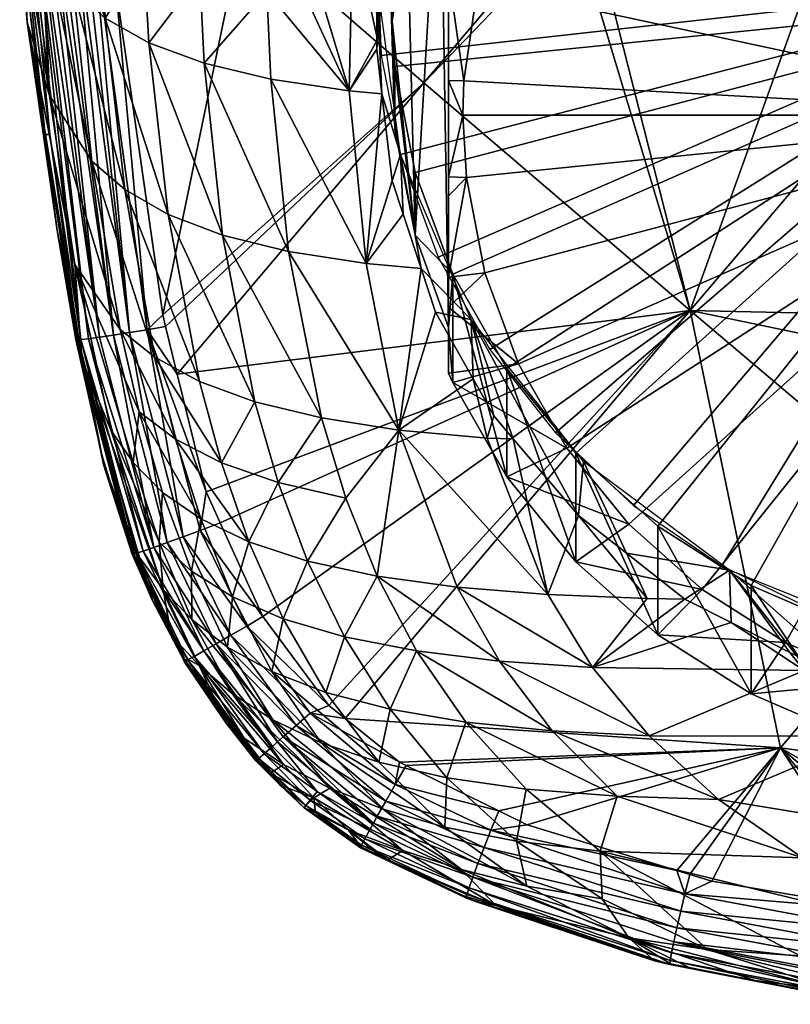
# Model space of a CAD drawing. Extents: x -0.11 to 0.223, y -0.181 to 0.021.
# Tile 135 of 256: x -0.018 to -0.005, y -0.181 to -0.164. Entities that reach past the tile are written whole.
import ezdxf

# ---------------------------------------------------------------- set-up
doc = ezdxf.new("R2010")
doc.units = 0
doc.layers.add('mesh', color=7, linetype='CONTINUOUS')

msp = doc.modelspace()

# ---------------------------------------------------------------- meshes
at = {"layer": 'mesh'}
mesh = msp.add_polyface(dxfattribs=at)
corners = [(-0.009167, -0.157646, -0.008345), (-0.009167, -0.155764, -0.000798), (-0.010291, -0.15917, -0.007965), (-0.008212, -0.158603, -0.00885), (-0.009219, -0.159968, -0.00851), (-0.007807, -0.156316, -0.008677), (-0.006993, -0.157412, -0.009147), (0, -0.163277, 0.001075), (-0.011935, -0.164488, 0.001377), (-0.012, -0.163277, 0.001075), (-0.011716, -0.160758, 0.000447), (-0.011148, -0.158967, 0.000001), (-0.011981, -0.162615, 0.00091), (-0.010291, -0.157288, -0.000418), (0, -0.165334, -0.007172), (-0.004048, -0.155671, -0.009581), (-0.005593, -0.156426, -0.009393), (-0.009986, -0.161473, -0.008135), (-0.010495, -0.163077, -0.007735), (-0.003589, -0.157702, 0.09156), (-0.005574, -0.157418, 0.091504), (-0.003576, -0.157607, 0.091723), (-0.003606, -0.157824, 0.090676), (-0.0036, -0.157779, 0.0905), (-0.005587, -0.157456, 0.090558), (-0.005572, -0.157387, 0.090373), (-0.003591, -0.157713, 0.090326), (-0.005553, -0.157329, 0.091678), (-0.003559, -0.157488, 0.091875), (-0.006807, -0.168727, 0.020112), (-0.008502, -0.16205, 0.02042), (-0.004411, -0.16205, 0.020653), (-0.008816, -0.16205, 0.020366), (-0.011431, -0.164772, 0.019864), (-0.00912, -0.16205, 0.020314), (0, -0.162939, 0.002434), (-0.009742, -0.155733, 0.000637), (-0.010762, -0.15726, 0.001018), (-0.007048, -0.153217, 0.00001), (-0.008495, -0.154374, 0.000298), (-0.012026, -0.160676, 0.001869), (-0.012241, -0.162483, 0.00232), (-0.011529, -0.158921, 0.001432), (-0.012169, -0.164302, 0.002774), (-0.003599, -0.157772, 0.091389), (-0.005589, -0.157479, 0.091321), (-0.003605, -0.157818, 0.091213), (-0.005599, -0.157512, 0.090844), (-0.003609, -0.157843, 0.091034), (-0.003609, -0.157845, 0.090854), (-0.003507, -0.157628, 0.090169), (-0.005094, -0.157313, 0.090062), (-0.005598, -0.157512, 0.091132), (-0.003498, -0.157535, 0.089973)]
mesh.append_faces([[corners[k] for k in face] for face in [(0, 1, 2, 2), (3, 0, 4, 4), (3, 5, 0, 0), (6, 5, 3, 3), (7, 8, 9, 9), (7, 10, 11, 11), (7, 12, 10, 10), (9, 12, 7, 7), (7, 13, 1, 1), (11, 13, 7, 7), (14, 15, 16, 16), (14, 3, 4, 4), (14, 6, 3, 3), (14, 17, 18, 18), (4, 17, 14, 14), (19, 20, 21, 21), (22, 23, 24, 24), (23, 25, 24, 24), (23, 26, 25, 25), (21, 27, 28, 28), (20, 27, 21, 21), (29, 30, 31, 31), (29, 32, 30, 30), (33, 34, 32, 32), (35, 36, 37, 37), (38, 39, 35, 35), (35, 40, 41, 41), (35, 42, 40, 40), (37, 42, 35, 35), (41, 43, 35, 35), (19, 44, 45, 45), (45, 20, 19, 19), (45, 44, 46, 46), (47, 48, 49, 49), (22, 24, 47, 47), (47, 49, 22, 22), (50, 51, 26, 26), (46, 52, 45, 45), (48, 52, 46, 46), (48, 47, 52, 52), (53, 51, 50, 50)]])
mesh = msp.add_polyface(dxfattribs=at)
corners = [(-0.007807, -0.154434, -0.00113), (-0.006244, -0.153334, -0.001404), (0, -0.163277, 0.001075), (0.008106, -0.154692, -0.001065), (0.009421, -0.156065, -0.000723), (0.01129, -0.159331, 0.000091), (0.011796, -0.161139, 0.000542), (0.011887, -0.164873, 0.001473), (0.011469, -0.166703, 0.001929), (0.009761, -0.170051, 0.002764), (0.008515, -0.171482, 0.003121), (-0.005753, -0.173496, 0.003623), (-0.007368, -0.172468, 0.003367), (0.010274, -0.168402, -0.006407), (0.010649, -0.166763, -0.006816), (0, -0.165334, -0.007172), (0.009398, -0.16027, -0.008435), (0.008439, -0.158873, -0.008783), (0.010567, -0.163418, -0.00765), (0.010114, -0.161798, -0.008054), (0.005896, -0.156612, -0.009347), (0.004378, -0.155807, -0.009547), (0.007262, -0.157643, -0.00909), (0.002746, -0.155249, -0.009687), (-0.000686, -0.154924, -0.009768), (-0.002398, -0.155166, -0.009707), (-0.005593, -0.156426, -0.009393), (-0.006993, -0.157412, -0.009147), (-0.003609, -0.157845, 0.090854), (-0.001619, -0.158032, 0.090922), (-0.001618, -0.158023, 0.090752), (-0.001617, -0.157993, 0.090584), (0, -0.158077, 0.090834), (0.001619, -0.158032, 0.090922), (0.001619, -0.158023, 0.090752), (0.006771, -0.168685, 0.020119), (0, -0.16205, 0.020905), (0.001135, -0.16205, 0.02084), (0.000018, -0.168875, 0.020393), (0.004411, -0.16205, 0.020653), (0.008502, -0.16205, 0.02042), (-0.001135, -0.16205, 0.02084), (-0.006807, -0.168727, 0.020112), (-0.007794, -0.172109, 0.00472), (-0.00626, -0.173156, 0.004981), (0, -0.162939, 0.002434), (0.007794, -0.172109, 0.00472), (0.009145, -0.170847, 0.004405), (0.012241, -0.162483, 0.00232), (0.012026, -0.160676, 0.001869), (0.010762, -0.15726, 0.001018), (0.009742, -0.155733, 0.000637), (0, -0.158055, 0.09111), (0, -0.158069, 0.09094), (-0.003609, -0.157843, 0.091034), (-0.003605, -0.157818, 0.091213), (0, -0.158017, 0.091276), (0, -0.158038, 0.090607), (0, -0.157939, 0.090288), (0.001617, -0.157993, 0.090583), (0.003609, -0.157843, 0.091034), (0.011178, -0.167801, 0.003646), (0.011833, -0.166015, 0.003201)]
mesh.append_faces([[corners[k] for k in face] for face in [(0, 1, 2, 2), (3, 4, 2, 2), (5, 6, 2, 2), (7, 8, 2, 2), (9, 10, 2, 2), (11, 12, 2, 2), (13, 14, 15, 15), (15, 16, 17, 17), (18, 19, 15, 15), (15, 20, 21, 21), (15, 22, 20, 20), (17, 22, 15, 15), (21, 23, 15, 15), (24, 25, 15, 15), (26, 27, 15, 15), (28, 29, 30, 30), (31, 30, 32, 32), (32, 33, 34, 34), (35, 36, 37, 37), (35, 38, 36, 36), (35, 39, 40, 40), (37, 39, 35, 35), (38, 41, 36, 36), (38, 42, 41, 41), (43, 44, 45, 45), (46, 47, 45, 45), (48, 49, 45, 45), (50, 51, 45, 45), (29, 52, 53, 53), (54, 52, 29, 29), (55, 56, 52, 52), (31, 57, 58, 58), (30, 53, 32, 32), (30, 29, 53, 53), (31, 32, 57, 57), (34, 57, 32, 32), (34, 59, 57, 57), (53, 52, 33, 33), (32, 53, 33, 33), (60, 33, 52, 52), (61, 62, 45, 45)]])
mesh = msp.add_polyface(dxfattribs=at)
corners = [(-0.011981, -0.163703, -0.003456), (-0.011981, -0.162615, 0.00091), (-0.012, -0.163277, 0.001075), (-0.011716, -0.160758, 0.000447), (-0.011716, -0.161847, -0.003919), (-0.011148, -0.158967, 0.000001), (-0.011148, -0.160056, -0.004366), (-0.011, -0.159713, -0.004451), (-0.010291, -0.157288, -0.000418), (-0.011, -0.160506, -0.007632), (-0.010291, -0.15917, -0.007965), (-0.009986, -0.161473, -0.008135), (-0.009219, -0.159968, -0.00851), (-0.010495, -0.163077, -0.007735), (-0.011, -0.162893, -0.007468), (-0.010733, -0.16474, -0.00732), (-0.011, -0.162793, -0.007485), (-0.011, -0.160911, -0.007606), (-0.009167, -0.157646, -0.008345), (-0.011, -0.169019, -0.002131), (-0.01158, -0.167418, -0.00253), (-0.01225, -0.162939, 0.002434), (-0.012232, -0.164021, -0.001902), (-0.012246, -0.164192, -0.001848), (-0.011833, -0.159862, 0.001667), (-0.012156, -0.164966, -0.001621), (-0.012075, -0.162049, -0.002524), (-0.011785, -0.161003, -0.002857), (-0.011739, -0.160837, -0.002909), (-0.011516, -0.160031, -0.003165), (-0.01075, -0.158484, -0.003729), (-0.010609, -0.156996, 0.000952), (-0.014565, -0.16205, 0.019379), (-0.00912, -0.16205, 0.020314), (-0.011431, -0.164772, 0.019864), (-0.011833, -0.166015, 0.003201), (-0.010586, -0.158152, -0.00385), (-0.012661, -0.162049, -0.002135), (-0.016895, -0.16205, 0.018978), (-0.008816, -0.16205, 0.020366)]
mesh.append_faces([[corners[k] for k in face] for face in [(0, 1, 2, 2), (0, 3, 1, 1), (4, 3, 0, 0), (4, 5, 3, 3), (6, 5, 4, 4), (7, 5, 6, 6), (7, 8, 5, 5), (9, 8, 7, 7), (10, 8, 9, 9), (9, 11, 12, 12), (13, 14, 15, 15), (13, 16, 14, 14), (11, 16, 13, 13), (11, 17, 16, 16), (9, 17, 11, 11), (12, 10, 9, 9), (12, 18, 10, 10), (17, 9, 7, 7), (7, 16, 17, 17), (7, 14, 16, 16), (19, 14, 7, 7), (6, 19, 7, 7), (20, 4, 0, 0), (6, 4, 20, 20), (21, 22, 23, 23), (24, 22, 21, 21), (25, 21, 23, 23), (24, 26, 22, 22), (24, 27, 26, 26), (28, 27, 24, 24), (24, 29, 28, 28), (24, 30, 29, 29), (31, 30, 24, 24), (32, 33, 34, 34), (25, 35, 21, 21), (31, 36, 30, 30), (37, 27, 28, 28), (26, 27, 37, 37), (38, 39, 33, 33), (26, 37, 22, 22)]])
mesh = msp.add_polyface(dxfattribs=at)
corners = [(-0.010926, -0.168093, 0.002276), (-0.011, -0.169019, -0.002131), (-0.01158, -0.167418, -0.00253), (-0.01158, -0.16633, 0.001836), (-0.011935, -0.164488, 0.001377), (-0.011935, -0.165577, -0.002989), (-0.012, -0.163277, 0.001075), (-0.011981, -0.163703, -0.003456), (-0.010926, -0.169974, -0.005271), (-0.011, -0.169812, -0.005312), (-0.01075, -0.165334, -0.007172), (-0.011, -0.166405, -0.006705), (-0.010692, -0.166418, -0.006902), (-0.010374, -0.168068, -0.00649), (-0.011, -0.168147, -0.006062), (-0.011, -0.168668, -0.005859), (-0.011, -0.166733, -0.006615), (-0.009788, -0.169647, -0.006097), (-0.011148, -0.160056, -0.004366), (-0.010609, -0.168882, 0.003915), (-0.011477, -0.167993, -0.000783), (-0.011225, -0.168752, -0.000586), (-0.006807, -0.168727, 0.020112), (-0.015707, -0.169829, 0.018711), (-0.011431, -0.164772, 0.019864), (-0.012432, -0.167909, -0.000275), (-0.011788, -0.167055, -0.001028), (-0.012723, -0.164915, -0.001322), (-0.012246, -0.164192, -0.001848), (-0.012232, -0.164021, -0.001902), (-0.012156, -0.164966, -0.001621), (-0.01198, -0.166476, -0.001178), (-0.011862, -0.170799, 0.000995), (-0.011, -0.164735, -0.007164), (-0.010733, -0.16474, -0.00732), (-0.011, -0.162893, -0.007468), (-0.011833, -0.166015, 0.003201), (-0.010574, -0.16991, -0.000286), (-0.01033, -0.17094, 0.000178)]
mesh.append_faces([[corners[k] for k in face] for face in [(0, 1, 2, 2), (2, 3, 0, 0), (2, 4, 3, 3), (5, 4, 2, 2), (5, 6, 4, 4), (7, 6, 5, 5), (8, 1, 0, 0), (9, 1, 8, 8), (10, 11, 12, 12), (13, 14, 15, 15), (12, 16, 14, 14), (11, 16, 12, 12), (17, 9, 8, 8), (16, 11, 1, 1), (1, 14, 16, 16), (1, 15, 14, 14), (9, 15, 1, 1), (18, 2, 1, 1), (2, 7, 5, 5), (19, 20, 21, 21), (22, 23, 24, 24), (25, 20, 26, 26), (27, 28, 29, 29), (27, 30, 28, 28), (25, 31, 30, 30), (26, 31, 25, 25), (32, 20, 25, 25), (21, 20, 32, 32), (10, 33, 11, 11), (34, 33, 10, 10), (35, 33, 34, 34), (1, 33, 35, 35), (1, 11, 33, 33), (31, 36, 30, 30), (19, 21, 37, 37), (36, 20, 19, 19), (36, 26, 20, 20), (31, 26, 36, 36), (37, 32, 38, 38), (21, 32, 37, 37)]])
mesh = msp.add_polyface(dxfattribs=at)
corners = [(-0.017998, -0.165668, 0.017209), (-0.018006, -0.165657, 0.016895), (-0.018394, -0.162463, 0.017099), (-0.017506, -0.163149, 0.005073), (-0.017712, -0.16205, 0.005722), (-0.018043, -0.16205, 0.00835), (-0.017609, -0.16205, 0.004904), (-0.017925, -0.164991, 0.009644), (-0.018084, -0.16205, 0.008674), (-0.018233, -0.16205, 0.009858), (-0.017189, -0.166133, 0.006141), (-0.018382, -0.16205, 0.011042), (-0.01831, -0.163719, 0.013428), (-0.0184, -0.16205, 0.012854), (-0.018411, -0.16205, 0.013951), (-0.017866, -0.166803, 0.016822), (-0.01696, -0.163654, 0.003465), (-0.017248, -0.16205, 0.003659), (-0.017559, -0.16205, 0.00473), (-0.017482, -0.167928, 0.010812), (-0.016534, -0.169108, 0.018483), (-0.017468, -0.162078, 0.018733), (-0.017336, -0.162073, 0.018821), (-0.018373, -0.162091, 0.017491), (-0.017919, -0.165671, 0.017537), (-0.018428, -0.162087, 0.017267), (-0.01844, -0.162082, 0.017123), (-0.01826, -0.162096, 0.017839), (-0.017382, -0.169227, 0.017366), (-0.018158, -0.162097, 0.018032), (-0.016814, -0.169153, 0.018269), (-0.017744, -0.162089, 0.01855), (-0.017843, -0.162091, 0.01844), (-0.017057, -0.169189, 0.018002), (-0.017967, -0.162094, 0.018303), (-0.018083, -0.162097, 0.018175), (-0.017249, -0.169214, 0.017696), (-0.01757, -0.162073, 0.018679), (-0.017184, -0.162065, 0.018875), (-0.018302, -0.162066, 0.017734)]
mesh.append_faces([[corners[k] for k in face] for face in [(0, 1, 2, 2), (3, 4, 5, 5), (3, 6, 4, 4), (7, 8, 9, 9), (7, 5, 8, 8), (10, 5, 7, 7), (10, 3, 5, 5), (11, 7, 9, 9), (11, 12, 7, 7), (13, 12, 11, 11), (14, 12, 13, 13), (12, 1, 15, 15), (12, 2, 1, 1), (16, 17, 18, 18), (19, 7, 12, 12), (3, 18, 6, 6), (3, 16, 18, 18), (20, 21, 22, 22), (0, 23, 24, 24), (2, 23, 0, 0), (2, 25, 23, 23), (26, 25, 2, 2), (27, 28, 24, 24), (23, 27, 24, 24), (27, 29, 28, 28), (30, 31, 21, 21), (30, 32, 31, 31), (33, 34, 32, 32), (35, 34, 33, 33), (29, 35, 36, 36), (37, 21, 31, 31), (38, 21, 37, 37), (38, 22, 21, 21), (34, 35, 32, 32), (29, 27, 35, 35), (25, 26, 23, 23), (39, 27, 23, 23), (32, 37, 31, 31), (14, 26, 12, 12), (26, 2, 12, 12)]])
mesh = msp.add_polyface(dxfattribs=at)
corners = [(-0.017998, -0.165668, 0.017209), (-0.017866, -0.166803, 0.016822), (-0.018006, -0.165657, 0.016895), (-0.017788, -0.167336, 0.016795), (-0.017468, -0.169225, 0.016861), (-0.01623, -0.169057, 0.01864), (-0.016778, -0.16306, 0.018952), (-0.015958, -0.168802, 0.018745), (-0.01591, -0.168999, 0.018739), (-0.015707, -0.169829, 0.018711), (-0.017454, -0.169229, 0.017028), (-0.017425, -0.169229, 0.017197), (-0.017919, -0.165671, 0.017537), (-0.017382, -0.169227, 0.017366), (-0.011431, -0.164772, 0.019864), (-0.01831, -0.163719, 0.013428), (-0.017362, -0.169571, 0.015815), (-0.016857, -0.170798, 0.012127), (-0.017482, -0.167928, 0.010812), (-0.013777, -0.167699, 0.000693), (-0.012432, -0.167909, -0.000275), (-0.014084, -0.164711, -0.000367), (-0.011862, -0.170799, 0.000995), (-0.01492, -0.167415, 0.001821), (-0.013207, -0.170589, 0.001963), (-0.01524, -0.164432, 0.000751), (-0.0167, -0.169053, 0.007347), (-0.017925, -0.164991, 0.009644), (-0.017189, -0.166133, 0.006141), (-0.016094, -0.169536, 0.005786), (-0.016615, -0.166627, 0.004555), (-0.015319, -0.169956, 0.004361), (-0.015738, -0.170955, 0.006478), (-0.016368, -0.170481, 0.008019), (-0.016473, -0.171363, 0.010388), (-0.01436, -0.170309, 0.003084), (-0.015865, -0.167057, 0.00311), (-0.017417, -0.169208, 0.01668), (-0.016534, -0.169108, 0.018483), (-0.017184, -0.162065, 0.018875), (-0.016814, -0.169153, 0.018269), (-0.017468, -0.162078, 0.018733), (-0.018158, -0.162097, 0.018032), (-0.017249, -0.169214, 0.017696), (-0.017057, -0.169189, 0.018002), (-0.017843, -0.162091, 0.01844), (-0.018083, -0.162097, 0.018175), (-0.017018, -0.171226, 0.016557)]
mesh.append_faces([[corners[k] for k in face] for face in [(0, 1, 2, 2), (0, 3, 1, 1), (4, 3, 0, 0), (5, 6, 7, 7), (5, 8, 9, 9), (7, 8, 5, 5), (0, 10, 4, 4), (0, 11, 10, 10), (12, 11, 0, 0), (12, 13, 11, 11), (14, 8, 7, 7), (9, 8, 14, 14), (15, 1, 3, 3), (16, 17, 18, 18), (19, 20, 21, 21), (22, 20, 19, 19), (19, 23, 24, 24), (25, 23, 19, 19), (18, 15, 16, 16), (26, 27, 18, 18), (26, 28, 27, 27), (29, 28, 26, 26), (29, 30, 28, 28), (31, 30, 29, 29), (26, 32, 29, 29), (18, 33, 26, 26), (17, 34, 18, 18), (35, 23, 36, 36), (35, 24, 23, 23), (31, 36, 30, 30), (31, 35, 36, 36), (4, 37, 3, 3), (38, 39, 5, 5), (40, 41, 38, 38), (13, 42, 43, 43), (44, 45, 40, 40), (43, 46, 44, 44), (4, 47, 37, 37), (37, 15, 3, 3), (37, 47, 16, 16), (16, 15, 37, 37)]])
mesh = msp.add_polyface(dxfattribs=at)
corners = [(-0.014565, -0.16205, 0.019379), (-0.015958, -0.168802, 0.018745), (-0.016778, -0.16306, 0.018952), (-0.011431, -0.164772, 0.019864), (-0.014154, -0.163187, -0.00083), (-0.01414, -0.16205, -0.001114), (-0.014412, -0.16205, -0.000821), (-0.016615, -0.166627, 0.004555), (-0.017506, -0.163149, 0.005073), (-0.017189, -0.166133, 0.006141), (-0.012432, -0.167909, -0.000275), (-0.012156, -0.164966, -0.001621), (-0.012723, -0.164915, -0.001322), (-0.013583, -0.16205, -0.001522), (-0.014046, -0.16205, -0.001215), (-0.015317, -0.16291, 0.000283), (-0.01586, -0.16205, 0.000785), (-0.016229, -0.16205, 0.001454), (-0.015794, -0.16205, 0.000665), (-0.015272, -0.16205, 0.000104), (-0.015154, -0.16205, -0.000024), (-0.01696, -0.163654, 0.003465), (-0.017128, -0.16205, 0.003247), (-0.017248, -0.16205, 0.003659), (-0.014084, -0.164711, -0.000367), (-0.01524, -0.164432, 0.000751), (-0.013777, -0.167699, 0.000693), (-0.0162, -0.16408, 0.002028), (-0.01492, -0.167415, 0.001821), (-0.016285, -0.162561, 0.001553), (-0.016379, -0.16205, 0.001725), (-0.015865, -0.167057, 0.00311), (-0.017184, -0.162065, 0.018875), (-0.016895, -0.16205, 0.018978), (-0.01623, -0.169057, 0.01864), (-0.017336, -0.162073, 0.018821), (-0.016534, -0.169108, 0.018483), (-0.017045, -0.162036, 0.018936), (-0.00912, -0.16205, 0.020314), (-0.012661, -0.162049, -0.002135), (-0.012232, -0.164021, -0.001902), (-0.017027, -0.16205, 0.002901)]
mesh.append_faces([[corners[k] for k in face] for face in [(0, 1, 2, 2), (3, 1, 0, 0), (4, 5, 6, 6), (7, 8, 9, 9), (10, 11, 12, 12), (12, 13, 14, 14), (15, 16, 17, 17), (15, 18, 16, 16), (15, 19, 18, 18), (20, 19, 15, 15), (21, 22, 23, 23), (4, 14, 5, 5), (4, 12, 14, 14), (24, 12, 4, 4), (24, 10, 12, 12), (15, 6, 20, 20), (15, 4, 6, 6), (25, 4, 15, 15), (25, 24, 4, 4), (26, 24, 25, 25), (25, 27, 28, 28), (15, 27, 25, 25), (15, 29, 27, 27), (17, 29, 15, 15), (17, 30, 29, 29), (21, 27, 29, 29), (31, 27, 21, 21), (31, 28, 27, 27), (7, 21, 8, 8), (7, 31, 21, 21), (32, 33, 2, 2), (34, 32, 2, 2), (35, 32, 36, 36), (32, 37, 33, 33), (0, 2, 33, 33), (33, 38, 0, 0), (12, 39, 13, 13), (40, 39, 12, 12), (29, 30, 41, 41), (41, 22, 21, 21), (21, 29, 41, 41)]])
mesh = msp.add_polyface(dxfattribs=at)
corners = [(-0.008792, -0.173084, -0.004496), (-0.009988, -0.169731, 0.002684), (-0.008792, -0.171202, 0.003051), (-0.009988, -0.171613, -0.004863), (-0.010926, -0.168093, 0.002276), (-0.010926, -0.169974, -0.005271), (-0.010374, -0.168068, -0.00649), (-0.011, -0.168668, -0.005859), (-0.009788, -0.169647, -0.006097), (-0.010692, -0.166418, -0.006902), (-0.011, -0.168147, -0.006062), (-0.008948, -0.171115, -0.005731), (-0.011, -0.169812, -0.005312), (0, -0.163277, 0.001075), (-0.003989, -0.174259, 0.003813), (-0.005753, -0.173496, 0.003623), (-0.007368, -0.172468, 0.003367), (-0.01158, -0.16633, 0.001836), (-0.011935, -0.164488, 0.001377), (0, -0.165334, -0.007172), (-0.010733, -0.16474, -0.00732), (-0.01075, -0.165334, -0.007172), (-0.007876, -0.172433, -0.005402), (-0.0066, -0.173567, -0.00512), (-0.010495, -0.163077, -0.007735), (-0.010609, -0.168882, 0.003915), (-0.010213, -0.170551, -0.00012), (-0.009877, -0.170949, 0), (-0.004411, -0.16205, 0.020653), (-0.001135, -0.16205, 0.02084), (-0.006807, -0.168727, 0.020112), (-0.011431, -0.164772, 0.019864), (-0.008816, -0.16205, 0.020366), (0.000017, -0.170145, 0.02023), (-0.002153, -0.172663, 0.019935), (-0.01033, -0.17094, 0.000178), (-0.009281, -0.173653, 0.001833), (-0.011862, -0.170799, 0.000995), (0, -0.162939, 0.002434), (-0.009145, -0.170847, 0.004405), (-0.007794, -0.172109, 0.00472), (-0.010282, -0.1694, 0.004045), (-0.011178, -0.167801, 0.003646), (-0.00626, -0.173156, 0.004981), (-0.004579, -0.173963, 0.005182), (-0.008749, -0.172283, 0.000404), (-0.008662, -0.171343, 0.004529), (-0.010574, -0.16991, -0.000286), (-0.013076, -0.175578, 0.018582), (-0.014222, -0.174036, 0.018595), (-0.011833, -0.166015, 0.003201), (-0.012169, -0.164302, 0.002774)]
mesh.append_faces([[corners[k] for k in face] for face in [(0, 1, 2, 2), (3, 1, 0, 0), (3, 4, 1, 1), (5, 4, 3, 3), (6, 7, 8, 8), (9, 10, 6, 6), (11, 5, 3, 3), (8, 5, 11, 11), (7, 12, 8, 8), (13, 14, 15, 15), (13, 2, 1, 1), (13, 16, 2, 2), (13, 17, 18, 18), (13, 4, 17, 17), (1, 4, 13, 13), (19, 20, 21, 21), (19, 6, 8, 8), (19, 9, 6, 6), (21, 9, 19, 19), (19, 22, 23, 23), (19, 11, 22, 22), (8, 11, 19, 19), (19, 24, 20, 20), (25, 26, 27, 27), (28, 29, 30, 30), (31, 32, 30, 30), (33, 34, 30, 30), (35, 27, 26, 26), (35, 36, 27, 27), (37, 36, 35, 35), (38, 39, 40, 40), (38, 41, 39, 39), (42, 41, 38, 38), (38, 43, 44, 44), (45, 25, 27, 27), (45, 46, 25, 25), (25, 47, 26, 26), (48, 49, 30, 30), (26, 47, 35, 35), (38, 50, 42, 42), (38, 51, 50, 50)]])
mesh = msp.add_polyface(dxfattribs=at)
corners = [(0.007048, -0.174583, -0.004122), (0.005399, -0.173676, 0.003668), (0.007048, -0.172701, 0.003425), (0.005399, -0.175558, -0.003879), (0.00361, -0.174382, 0.003844), (0.006314, -0.173776, -0.005067), (0.007628, -0.172684, -0.00534), (0, -0.163277, 0.001075), (0.008515, -0.171482, 0.003121), (0.001727, -0.1748, 0.003948), (-0.0002, -0.174919, 0.003978), (-0.002122, -0.174737, 0.003933), (-0.003989, -0.174259, 0.003813), (0, -0.165334, -0.007172), (-0.003574, -0.175171, -0.00472), (-0.001901, -0.1756, -0.004613), (-0.005154, -0.174487, -0.00489), (-0.0066, -0.173567, -0.00512), (0.001547, -0.175656, -0.004599), (0.003234, -0.175281, -0.004692), (-0.000179, -0.175763, -0.004572), (0.004836, -0.174649, -0.00485), (0.008744, -0.171401, -0.005659), (0.009634, -0.169962, -0.006018), (0.006125, -0.173232, 0.005), (0.005088, -0.174629, 0.001407), (0.006093, -0.174131, 0.001162), (0.00473, -0.174807, 0.001494), (0.003171, -0.17442, 0.005296), (0.004196, -0.174953, 0.00158), (0.002117, -0.172621, 0.019941), (0.000018, -0.168875, 0.020393), (0.006771, -0.168685, 0.020119), (0.000017, -0.170145, 0.02023), (0.012793, -0.175803, 0.018587), (-0.006807, -0.168727, 0.020112), (0, -0.162939, 0.002434), (-0.004579, -0.173963, 0.005182), (-0.002791, -0.174512, 0.005319), (0.000938, -0.17479, 0.005389), (0.002791, -0.174512, 0.005319), (-0.000938, -0.17479, 0.005389), (0.00626, -0.173156, 0.004981), (0.007794, -0.172109, 0.00472), (0.004579, -0.173963, 0.005182), (0.006899, -0.173732, 0.000965), (0.008662, -0.171343, 0.004529), (0.000012, -0.174378, 0.019686), (0.00519, -0.176249, 0.019272), (-0.002153, -0.172663, 0.019935)]
mesh.append_faces([[corners[k] for k in face] for face in [(0, 1, 2, 2), (3, 4, 1, 1), (5, 0, 6, 6), (7, 2, 1, 1), (7, 8, 2, 2), (7, 9, 10, 10), (7, 4, 9, 9), (1, 4, 7, 7), (7, 11, 12, 12), (10, 11, 7, 7), (13, 14, 15, 15), (13, 16, 14, 14), (17, 16, 13, 13), (13, 18, 19, 19), (13, 20, 18, 18), (15, 20, 13, 13), (13, 5, 6, 6), (13, 21, 5, 5), (19, 21, 13, 13), (13, 22, 23, 23), (6, 22, 13, 13), (24, 25, 26, 26), (24, 27, 25, 25), (28, 29, 24, 24), (30, 31, 32, 32), (30, 33, 31, 31), (32, 34, 30, 30), (33, 35, 31, 31), (36, 37, 38, 38), (36, 39, 40, 40), (36, 41, 39, 39), (38, 41, 36, 36), (36, 42, 43, 43), (36, 44, 42, 42), (40, 44, 36, 36), (24, 26, 45, 45), (45, 46, 24, 24), (47, 33, 30, 30), (30, 48, 47, 47), (47, 49, 33, 33)]])
mesh = msp.add_polyface(dxfattribs=at)
corners = [(-0.016491, -0.172951, 0.016675), (-0.016984, -0.171398, 0.016546), (-0.017018, -0.171226, 0.016557), (-0.01623, -0.169057, 0.01864), (-0.015707, -0.169829, 0.018711), (-0.015206, -0.171873, 0.018643), (-0.017382, -0.169227, 0.017366), (-0.017249, -0.169214, 0.017696), (-0.016299, -0.172899, 0.017541), (-0.015309, -0.172541, 0.018527), (-0.015606, -0.172652, 0.018365), (-0.016534, -0.169108, 0.018483), (-0.01588, -0.172752, 0.018141), (-0.016814, -0.169153, 0.018269), (-0.016116, -0.172836, 0.017862), (-0.017057, -0.169189, 0.018002), (-0.017468, -0.169225, 0.016861), (-0.017454, -0.169229, 0.017028), (-0.017425, -0.169229, 0.017197), (-0.016483, -0.172952, 0.016847), (-0.01646, -0.172948, 0.017021), (-0.016422, -0.172937, 0.017197), (-0.006807, -0.168727, 0.020112), (-0.014963, -0.172407, 0.018631), (-0.014463, -0.172741, 0.005861), (-0.014939, -0.171366, 0.005073), (-0.015738, -0.170955, 0.006478), (-0.017362, -0.169571, 0.015815), (-0.015953, -0.173565, 0.013666), (-0.016857, -0.170798, 0.012127), (-0.016362, -0.173009, 0.015384), (-0.011862, -0.170799, 0.000995), (-0.013207, -0.170589, 0.001963), (-0.012783, -0.171983, 0.002709), (-0.013777, -0.167699, 0.000693), (-0.015297, -0.172342, 0.007239), (-0.016368, -0.170481, 0.008019), (-0.016019, -0.172746, 0.01116), (-0.015961, -0.171881, 0.008752), (-0.016473, -0.171363, 0.010388), (-0.016094, -0.169536, 0.005786), (-0.015319, -0.169956, 0.004361), (-0.0167, -0.169053, 0.007347), (-0.017482, -0.167928, 0.010812), (-0.013956, -0.17171, 0.003815), (-0.01436, -0.170309, 0.003084)]
mesh.append_faces([[corners[k] for k in face] for face in [(0, 1, 2, 2), (3, 4, 5, 5), (6, 7, 8, 8), (9, 3, 5, 5), (10, 3, 9, 9), (10, 11, 3, 3), (12, 11, 10, 10), (12, 13, 11, 11), (14, 13, 12, 12), (14, 15, 13, 13), (7, 15, 14, 14), (16, 0, 2, 2), (17, 0, 16, 16), (18, 19, 17, 17), (6, 20, 18, 18), (8, 21, 6, 6), (22, 5, 4, 4), (22, 23, 5, 5), (24, 25, 26, 26), (27, 28, 29, 29), (30, 28, 27, 27), (27, 1, 30, 30), (27, 2, 1, 1), (31, 32, 33, 33), (34, 32, 31, 31), (35, 26, 36, 36), (35, 24, 26, 26), (37, 38, 39, 39), (38, 36, 39, 39), (38, 35, 36, 36), (40, 25, 41, 41), (40, 26, 25, 25), (42, 36, 26, 26), (43, 39, 36, 36), (29, 37, 39, 39), (44, 32, 45, 45), (44, 33, 32, 32), (25, 45, 41, 41), (25, 44, 45, 45), (24, 44, 25, 25)]])
mesh = msp.add_polyface(dxfattribs=at)
corners = [(-0.01588, -0.172752, 0.018141), (-0.014775, -0.174359, 0.018332), (-0.01503, -0.174506, 0.018105), (-0.015606, -0.172652, 0.018365), (-0.0145, -0.174199, 0.018495), (-0.015309, -0.172541, 0.018527), (-0.014222, -0.174036, 0.018595), (-0.014963, -0.172407, 0.018631), (-0.015247, -0.17463, 0.017824), (-0.016116, -0.172836, 0.017862), (-0.015206, -0.171873, 0.018643), (-0.014324, -0.176523, 0.016933), (-0.015563, -0.174803, 0.016975), (-0.015528, -0.174786, 0.017152), (-0.014339, -0.176536, 0.016754), (-0.015583, -0.174812, 0.016799), (-0.014342, -0.176538, 0.016579), (-0.015589, -0.174813, 0.016626), (-0.013645, -0.175925, 0.018315), (-0.013404, -0.175711, 0.018481), (-0.014057, -0.176289, 0.017797), (-0.015416, -0.174725, 0.0175), (-0.006807, -0.168727, 0.020112), (-0.011862, -0.170799, 0.000995), (-0.012783, -0.171983, 0.002709), (-0.01224, -0.173333, 0.003552), (-0.01475, -0.173691, 0.008084), (-0.014463, -0.172741, 0.005861), (-0.015297, -0.172342, 0.007239), (-0.013871, -0.174073, 0.006743), (-0.014066, -0.174988, 0.009039), (-0.013132, -0.17535, 0.007743), (-0.015455, -0.174088, 0.012018), (-0.014835, -0.174566, 0.010469), (-0.01546, -0.173246, 0.009561), (-0.014051, -0.175827, 0.011505), (-0.013211, -0.176223, 0.010133), (-0.015953, -0.173565, 0.013666), (-0.015327, -0.174884, 0.014574), (-0.014751, -0.175378, 0.01299), (-0.013446, -0.173072, 0.004631), (-0.013956, -0.17171, 0.003815), (-0.012808, -0.174387, 0.005549), (-0.011556, -0.174631, 0.004507), (-0.012014, -0.175644, 0.006593), (-0.013076, -0.175578, 0.018582), (-0.015526, -0.174773, 0.016445), (-0.01486, -0.175887, 0.016442)]
mesh.append_faces([[corners[k] for k in face] for face in [(0, 1, 2, 2), (3, 4, 1, 1), (5, 4, 3, 3), (5, 6, 4, 4), (7, 6, 5, 5), (8, 9, 2, 2), (5, 10, 7, 7), (11, 12, 13, 13), (14, 15, 12, 12), (16, 17, 15, 15), (1, 18, 2, 2), (4, 19, 1, 1), (8, 20, 21, 21), (22, 6, 7, 7), (23, 24, 25, 25), (26, 27, 28, 28), (26, 29, 27, 27), (30, 29, 26, 26), (30, 31, 29, 29), (32, 33, 34, 34), (35, 33, 32, 32), (35, 36, 33, 33), (34, 26, 28, 28), (33, 26, 34, 34), (33, 30, 26, 26), (36, 30, 33, 33), (37, 38, 39, 39), (39, 35, 32, 32), (40, 24, 41, 41), (40, 25, 24, 24), (42, 25, 40, 40), (42, 43, 25, 25), (44, 43, 42, 42), (27, 40, 41, 41), (29, 40, 27, 27), (29, 42, 40, 40), (31, 42, 29, 29), (31, 44, 42, 42), (4, 45, 19, 19), (6, 45, 4, 4), (46, 47, 38, 38)]])
mesh = msp.add_polyface(dxfattribs=at)
corners = [(-0.007876, -0.172433, -0.005402), (-0.009988, -0.171613, -0.004863), (-0.008792, -0.173084, -0.004496), (-0.008948, -0.171115, -0.005731), (-0.012088, -0.177236, 0.018325), (-0.011924, -0.17695, 0.018495), (-0.010268, -0.177743, 0.018538), (-0.010131, -0.177406, 0.018639), (-0.009639, -0.177648, 0.01865), (-0.011735, -0.176618, 0.018604), (-0.011854, -0.176559, 0.018602), (-0.010385, -0.178042, 0.018374), (-0.012237, -0.177499, 0.018087), (-0.005244, -0.176313, 0.019257), (-0.012794, -0.175804, 0.018586), (-0.009641, -0.178711, 0.011764), (-0.011066, -0.177687, 0.010214), (-0.012134, -0.177375, 0.011403), (-0.007523, -0.176104, 0.004057), (-0.010118, -0.174806, 0.003614), (-0.009202, -0.176018, 0.004756), (-0.008504, -0.174916, 0.002863), (-0.010849, -0.173526, 0.002621), (-0.009281, -0.173653, 0.001833), (-0.012014, -0.175644, 0.006593), (-0.010703, -0.175866, 0.005598), (-0.011556, -0.174631, 0.004507), (-0.011031, -0.176831, 0.007789), (-0.009652, -0.177028, 0.006848), (-0.00982, -0.177934, 0.009167), (-0.011862, -0.170799, 0.000995), (-0.01224, -0.173333, 0.003552), (-0.008076, -0.177152, 0.006066), (-0.008368, -0.178104, 0.008286), (-0.012212, -0.17656, 0.008888), (-0.008662, -0.171343, 0.004529), (-0.008749, -0.172283, 0.000404), (-0.007916, -0.172936, 0.000657), (-0.006807, -0.168727, 0.020112), (-0.013076, -0.175578, 0.018582), (-0.009877, -0.170949, 0), (-0.007554, -0.173721, 0.001173)]
mesh.append_faces([[corners[k] for k in face] for face in [(0, 1, 2, 2), (3, 1, 0, 0), (4, 5, 6, 6), (6, 7, 8, 8), (5, 7, 6, 6), (5, 9, 7, 7), (10, 9, 5, 5), (11, 4, 6, 6), (12, 4, 11, 11), (13, 7, 9, 9), (13, 8, 7, 7), (13, 10, 14, 14), (9, 10, 13, 13), (15, 16, 17, 17), (18, 19, 20, 20), (21, 19, 18, 18), (21, 22, 19, 19), (23, 22, 21, 21), (24, 25, 26, 26), (27, 25, 24, 24), (27, 28, 25, 25), (29, 28, 27, 27), (30, 22, 23, 23), (31, 22, 30, 30), (31, 19, 22, 22), (26, 19, 31, 31), (26, 20, 19, 19), (25, 20, 26, 26), (25, 32, 20, 20), (28, 32, 25, 25), (28, 33, 32, 32), (29, 33, 28, 28), (34, 27, 24, 24), (16, 27, 34, 34), (16, 29, 27, 27), (35, 36, 37, 37), (38, 14, 39, 39), (23, 36, 40, 40), (41, 36, 23, 23), (41, 37, 36, 36)]])
mesh = msp.add_polyface(dxfattribs=at)
corners = [(-0.003989, -0.17614, -0.003734), (-0.005753, -0.173496, 0.003623), (-0.003989, -0.174259, 0.003813), (-0.005753, -0.175377, -0.003924), (-0.007368, -0.172468, 0.003367), (-0.007368, -0.174349, -0.004181), (-0.008792, -0.171202, 0.003051), (-0.008792, -0.173084, -0.004496), (-0.003574, -0.175171, -0.00472), (-0.005154, -0.174487, -0.00489), (-0.0066, -0.173567, -0.00512), (-0.007876, -0.172433, -0.005402), (-0.006125, -0.173232, 0.005), (-0.006098, -0.17414, 0.001164), (-0.005078, -0.174658, 0.001417), (-0.008662, -0.171343, 0.004529), (-0.007916, -0.172936, 0.000657), (-0.004183, -0.174949, 0.00158), (-0.003171, -0.17442, 0.005296), (-0.00496, -0.174717, 0.001446), (-0.006807, -0.168727, 0.020112), (-0.002153, -0.172663, 0.019935), (-0.005244, -0.176313, 0.019257), (-0.006434, -0.178626, 0.018745), (-0.006817, -0.178509, 0.018734), (-0.007042, -0.17844, 0.018727), (-0.009639, -0.177648, 0.01865), (-0.012794, -0.175804, 0.018586), (-0.004834, -0.174973, 0.001715), (-0.003723, -0.176113, 0.003013), (-0.003155, -0.175254, 0.001757), (-0.009281, -0.173653, 0.001833), (-0.008504, -0.174916, 0.002863), (-0.007554, -0.173721, 0.001173), (-0.007523, -0.176104, 0.004057), (-0.006317, -0.177209, 0.005431), (-0.00486, -0.178221, 0.007007), (-0.00076, -0.178118, 0.006204), (-0.008076, -0.177152, 0.006066), (-0.009202, -0.176018, 0.004756), (-0.006901, -0.173733, 0.000966)]
mesh.append_faces([[corners[k] for k in face] for face in [(0, 1, 2, 2), (3, 1, 0, 0), (3, 4, 1, 1), (5, 4, 3, 3), (5, 6, 4, 4), (7, 6, 5, 5), (8, 3, 0, 0), (9, 3, 8, 8), (9, 5, 3, 3), (10, 5, 9, 9), (10, 7, 5, 5), (11, 7, 10, 10), (12, 13, 14, 14), (15, 16, 12, 12), (12, 17, 18, 18), (12, 19, 17, 17), (14, 19, 12, 12), (20, 21, 22, 22), (23, 24, 22, 22), (22, 25, 26, 26), (24, 25, 22, 22), (22, 27, 20, 20), (28, 14, 13, 13), (28, 19, 14, 14), (28, 17, 19, 19), (29, 17, 28, 28), (29, 30, 17, 17), (31, 32, 33, 33), (32, 28, 13, 13), (34, 28, 32, 32), (34, 29, 28, 28), (35, 29, 34, 34), (36, 37, 35, 35), (35, 38, 36, 36), (35, 39, 38, 38), (34, 39, 35, 35), (12, 40, 13, 13), (12, 16, 40, 40), (33, 32, 40, 40), (40, 16, 33, 33), (32, 13, 40, 40)]])
mesh = msp.add_polyface(dxfattribs=at)
corners = [(-0.016491, -0.172951, 0.016675), (-0.016136, -0.173754, 0.016448), (-0.016434, -0.172925, 0.016482), (-0.015583, -0.174812, 0.016799), (-0.015824, -0.174276, 0.016446), (-0.015646, -0.174573, 0.016445), (-0.015589, -0.174813, 0.016626), (-0.015526, -0.174773, 0.016445), (-0.016536, -0.172644, 0.016494), (-0.016984, -0.171398, 0.016546), (-0.01588, -0.172752, 0.018141), (-0.01503, -0.174506, 0.018105), (-0.016116, -0.172836, 0.017862), (-0.015606, -0.172652, 0.018365), (-0.014775, -0.174359, 0.018332), (-0.016299, -0.172899, 0.017541), (-0.015247, -0.17463, 0.017824), (-0.017249, -0.169214, 0.017696), (-0.015528, -0.174786, 0.017152), (-0.016422, -0.172937, 0.017197), (-0.015416, -0.174725, 0.0175), (-0.015563, -0.174803, 0.016975), (-0.01646, -0.172948, 0.017021), (-0.016483, -0.172952, 0.016847), (-0.017454, -0.169229, 0.017028), (-0.017425, -0.169229, 0.017197), (-0.017382, -0.169227, 0.017366), (-0.016362, -0.173009, 0.015384), (-0.015813, -0.174357, 0.016231), (-0.015327, -0.174884, 0.014574), (-0.016019, -0.172746, 0.01116), (-0.01546, -0.173246, 0.009561), (-0.015961, -0.171881, 0.008752), (-0.015455, -0.174088, 0.012018), (-0.015297, -0.172342, 0.007239), (-0.015953, -0.173565, 0.013666), (-0.016857, -0.170798, 0.012127), (-0.014751, -0.175378, 0.01299), (-0.01486, -0.175887, 0.016442)]
mesh.append_faces([[corners[k] for k in face] for face in [(0, 1, 2, 2), (0, 3, 1, 1), (3, 4, 1, 1), (3, 5, 4, 4), (6, 5, 3, 3), (6, 7, 5, 5), (0, 8, 9, 9), (2, 8, 0, 0), (10, 11, 12, 12), (13, 14, 10, 10), (15, 12, 16, 16), (15, 17, 12, 12), (18, 19, 20, 20), (21, 19, 18, 18), (21, 22, 19, 19), (3, 22, 21, 21), (3, 23, 22, 22), (0, 23, 3, 3), (24, 23, 0, 0), (25, 22, 23, 23), (26, 19, 22, 22), (15, 20, 19, 19), (16, 20, 15, 15), (27, 2, 1, 1), (27, 8, 2, 2), (9, 8, 27, 27), (28, 7, 29, 29), (28, 5, 7, 7), (4, 5, 28, 28), (30, 31, 32, 32), (33, 31, 30, 30), (31, 34, 32, 32), (35, 28, 29, 29), (27, 28, 35, 35), (27, 4, 28, 28), (1, 4, 27, 27), (35, 30, 36, 36), (35, 33, 30, 30), (37, 33, 35, 35), (38, 7, 6, 6)]])
mesh = msp.add_polyface(dxfattribs=at)
corners = [(-0.0002, -0.176801, -0.003569), (-0.0002, -0.174919, 0.003978), (0.001727, -0.176681, -0.003599), (-0.002122, -0.174737, 0.003933), (-0.002122, -0.176619, -0.003615), (-0.003989, -0.174259, 0.003813), (-0.003989, -0.17614, -0.003734), (-0.000179, -0.175763, -0.004572), (0.001547, -0.175656, -0.004599), (-0.001901, -0.1756, -0.004613), (-0.003574, -0.175171, -0.00472), (-0.004183, -0.174949, 0.00158), (-0.003155, -0.175254, 0.001757), (-0.003171, -0.17442, 0.005296), (-0.000321, -0.175669, 0.001993), (0, -0.174825, 0.005397), (-0.002691, -0.175393, 0.001837), (0, -0.175673, 0.001994), (0, -0.17934, 0.018958), (0.001623, -0.179244, 0.018905), (0.000001, -0.179672, 0.018858), (0.000009, -0.177034, 0.019345), (-0.001711, -0.179278, 0.018905), (-0.003439, -0.179493, 0.018755), (0.000002, -0.17979, 0.018822), (-0.002806, -0.179239, 0.018872), (-0.003396, -0.179139, 0.018851), (-0.005244, -0.176313, 0.019257), (-0.002153, -0.172663, 0.019935), (-0.00102, -0.179902, 0.010902), (0.000001, -0.179378, 0.009226), (-0.00486, -0.178221, 0.007007), (-0.003723, -0.176113, 0.003013), (-0.006317, -0.177209, 0.005431), (-0.00076, -0.178118, 0.006204), (0.000012, -0.174378, 0.019686), (0.000759, -0.178118, 0.006204), (0.000001, -0.178059, 0.006122), (0.000001, -0.178398, 0.006919), (-0.000002, -0.17597, 0.002429), (0.000001, -0.177871, 0.005678)]
mesh.append_faces([[corners[k] for k in face] for face in [(0, 1, 2, 2), (0, 3, 1, 1), (4, 3, 0, 0), (4, 5, 3, 3), (6, 5, 4, 4), (7, 0, 8, 8), (7, 4, 0, 0), (9, 4, 7, 7), (9, 6, 4, 4), (10, 6, 9, 9), (11, 12, 13, 13), (13, 14, 15, 15), (13, 16, 14, 14), (12, 16, 13, 13), (14, 17, 15, 15), (18, 19, 20, 20), (21, 19, 18, 18), (20, 22, 18, 18), (20, 23, 22, 22), (20, 24, 23, 23), (23, 25, 22, 22), (23, 26, 25, 25), (21, 27, 28, 28), (18, 27, 21, 21), (27, 25, 26, 26), (27, 22, 25, 25), (18, 22, 27, 27), (29, 30, 31, 31), (16, 12, 32, 32), (33, 34, 32, 32), (21, 28, 35, 35), (36, 37, 38, 38), (34, 38, 37, 37), (34, 39, 32, 32), (34, 40, 39, 39), (37, 40, 34, 34), (39, 16, 32, 32), (39, 14, 16, 16), (39, 17, 14, 14), (31, 38, 34, 34), (30, 38, 31, 31)]])
mesh = msp.add_polyface(dxfattribs=at)
corners = [(-0.013645, -0.175925, 0.018315), (-0.012088, -0.177236, 0.018325), (-0.013868, -0.176122, 0.018085), (-0.011924, -0.17695, 0.018495), (-0.013404, -0.175711, 0.018481), (-0.011854, -0.176559, 0.018602), (-0.012794, -0.175804, 0.018586), (-0.012303, -0.177617, 0.017945), (-0.013967, -0.17621, 0.017947), (-0.013478, -0.177315, 0.017081), (-0.014324, -0.176523, 0.016933), (-0.014297, -0.176499, 0.017112), (-0.013508, -0.177355, 0.016715), (-0.014339, -0.176536, 0.016754), (-0.015247, -0.17463, 0.017824), (-0.01503, -0.174506, 0.018105), (-0.014202, -0.176417, 0.017467), (-0.014057, -0.176289, 0.017797), (-0.013279, -0.177071, 0.017782), (-0.015416, -0.174725, 0.0175), (-0.015528, -0.174786, 0.017152), (-0.015563, -0.174803, 0.016975), (-0.014342, -0.176538, 0.016579), (-0.015583, -0.174812, 0.016799), (-0.014775, -0.174359, 0.018332), (-0.014547, -0.176146, 0.015607), (-0.014315, -0.176513, 0.016408), (-0.014091, -0.176753, 0.016176), (-0.012212, -0.17656, 0.008888), (-0.013132, -0.17535, 0.007743), (-0.014066, -0.174988, 0.009039), (-0.012134, -0.177375, 0.011403), (-0.013211, -0.176223, 0.010133), (-0.014051, -0.175827, 0.011505), (-0.011066, -0.177687, 0.010214), (-0.013865, -0.176601, 0.014107), (-0.015327, -0.174884, 0.014574), (-0.014751, -0.175378, 0.01299), (-0.01306, -0.177011, 0.012707), (-0.012014, -0.175644, 0.006593), (-0.01486, -0.175887, 0.016442), (-0.013921, -0.176961, 0.016383), (-0.013076, -0.175578, 0.018582), (-0.015589, -0.174813, 0.016626)]
mesh.append_faces([[corners[k] for k in face] for face in [(0, 1, 2, 2), (0, 3, 1, 1), (4, 3, 0, 0), (4, 5, 3, 3), (6, 5, 4, 4), (7, 8, 2, 2), (9, 10, 11, 11), (12, 13, 10, 10), (14, 15, 8, 8), (16, 17, 18, 18), (16, 19, 17, 17), (20, 19, 16, 16), (11, 20, 16, 16), (10, 20, 11, 11), (13, 21, 10, 10), (22, 23, 13, 13), (15, 2, 8, 8), (15, 0, 2, 2), (24, 4, 0, 0), (8, 17, 14, 14), (8, 18, 17, 17), (7, 18, 8, 8), (25, 26, 27, 27), (28, 29, 30, 30), (31, 32, 33, 33), (32, 28, 30, 30), (34, 28, 32, 32), (35, 25, 27, 27), (36, 25, 35, 35), (37, 35, 38, 38), (37, 36, 35, 35), (38, 33, 37, 37), (38, 31, 33, 33), (28, 39, 29, 29), (22, 26, 40, 40), (41, 26, 22, 22), (6, 4, 42, 42), (40, 43, 22, 22), (27, 26, 41, 41), (25, 40, 26, 26), (36, 40, 25, 25)]])
mesh = msp.add_polyface(dxfattribs=at)
corners = [(-0.012237, -0.177499, 0.018087), (-0.013868, -0.176122, 0.018085), (-0.012088, -0.177236, 0.018325), (-0.012303, -0.177617, 0.017945), (-0.013306, -0.17744, 0.016372), (-0.013474, -0.177316, 0.016374), (-0.013508, -0.177355, 0.016715), (-0.012193, -0.178185, 0.016382), (-0.012526, -0.178046, 0.016714), (-0.011857, -0.178345, 0.016402), (-0.012517, -0.17803, 0.016363), (-0.013478, -0.177315, 0.017081), (-0.014297, -0.176499, 0.017112), (-0.013401, -0.17722, 0.017444), (-0.014324, -0.176523, 0.016933), (-0.014342, -0.176538, 0.016579), (-0.014339, -0.176536, 0.016754), (-0.012453, -0.177893, 0.017448), (-0.012361, -0.177723, 0.017789), (-0.012508, -0.178001, 0.017082), (-0.013279, -0.177071, 0.017782), (-0.014202, -0.176417, 0.017467), (-0.010579, -0.178556, 0.017861), (-0.010645, -0.178739, 0.017534), (-0.010684, -0.17886, 0.017182), (-0.010698, -0.178917, 0.016826), (-0.013338, -0.177182, 0.014734), (-0.012741, -0.177736, 0.015416), (-0.012134, -0.177375, 0.011403), (-0.011066, -0.177687, 0.010214), (-0.013211, -0.176223, 0.010133), (-0.013865, -0.176601, 0.014107), (-0.014091, -0.176753, 0.016176), (-0.012053, -0.178257, 0.016172), (-0.011793, -0.178093, 0.01413), (-0.01306, -0.177011, 0.012707), (-0.010774, -0.178423, 0.012901), (-0.013921, -0.176961, 0.016383)]
mesh.append_faces([[corners[k] for k in face] for face in [(0, 1, 2, 2), (3, 1, 0, 0), (4, 5, 6, 6), (7, 8, 9, 9), (7, 10, 8, 8), (11, 12, 13, 13), (6, 14, 11, 11), (15, 16, 6, 6), (17, 13, 18, 18), (17, 11, 13, 13), (19, 11, 17, 17), (19, 6, 11, 11), (8, 6, 19, 19), (8, 4, 6, 6), (10, 4, 8, 8), (13, 20, 18, 18), (13, 21, 20, 20), (12, 21, 13, 13), (3, 18, 20, 20), (22, 17, 18, 18), (23, 19, 17, 17), (24, 8, 19, 19), (25, 9, 8, 8), (4, 26, 5, 5), (4, 27, 26, 26), (10, 27, 4, 4), (10, 7, 27, 27), (28, 29, 30, 30), (31, 32, 26, 26), (33, 7, 9, 9), (33, 27, 7, 7), (34, 27, 33, 33), (34, 26, 27, 27), (35, 26, 34, 34), (35, 31, 26, 26), (36, 28, 35, 35), (37, 15, 6, 6), (6, 5, 37, 37), (26, 37, 5, 5), (26, 32, 37, 37)]])
mesh = msp.add_polyface(dxfattribs=at)
corners = [(-0.003539, -0.180755, 0.017118), (-0.00372, -0.180742, 0.016773), (-0.00472, -0.180544, 0.016736), (-0.006973, -0.179149, 0.018478), (-0.0069, -0.178843, 0.018636), (-0.003439, -0.179493, 0.018755), (-0.010385, -0.178042, 0.018374), (-0.003473, -0.179807, 0.0186), (-0.007038, -0.179434, 0.018259), (-0.003396, -0.179139, 0.018851), (-0.006434, -0.178626, 0.018745), (-0.006817, -0.178509, 0.018734), (-0.007042, -0.17844, 0.018727), (-0.010268, -0.177743, 0.018538), (-0.007161, -0.18007, 0.016984), (-0.007149, -0.180062, 0.016648), (-0.007429, -0.180007, 0.016638), (-0.006827, -0.180126, 0.01666), (-0.007154, -0.180002, 0.017331), (-0.003543, -0.180684, 0.017463), (-0.007131, -0.179871, 0.01767), (-0.003538, -0.180548, 0.017801), (-0.007092, -0.179679, 0.017985), (-0.003524, -0.18035, 0.018113), (-0.003502, -0.180098, 0.018383), (-0.005244, -0.176313, 0.019257), (-0.007875, -0.179608, 0.013588), (-0.00569, -0.180351, 0.015747), (-0.00425, -0.180526, 0.014856), (-0.003528, -0.180763, 0.016781), (-0.006511, -0.179811, 0.012635), (-0.008368, -0.178104, 0.008286), (-0.008335, -0.178935, 0.010765), (-0.0049, -0.179923, 0.011881), (-0.002533, -0.180598, 0.014187), (-0.00102, -0.179902, 0.010902), (-0.00486, -0.178221, 0.007007), (-0.008076, -0.177152, 0.006066)]
mesh.append_faces([[corners[k] for k in face] for face in [(0, 1, 2, 2), (3, 4, 5, 5), (3, 6, 4, 4), (3, 7, 8, 8), (5, 7, 3, 3), (4, 9, 5, 5), (4, 10, 9, 9), (11, 10, 4, 4), (4, 12, 11, 11), (4, 13, 12, 12), (14, 15, 16, 16), (17, 15, 14, 14), (14, 2, 17, 17), (14, 0, 2, 2), (18, 0, 14, 14), (18, 19, 0, 0), (20, 19, 18, 18), (20, 21, 19, 19), (22, 21, 20, 20), (22, 23, 21, 21), (24, 23, 22, 22), (8, 24, 22, 22), (7, 24, 8, 8), (10, 25, 9, 9), (26, 27, 28, 28), (26, 17, 27, 27), (15, 17, 26, 26), (28, 1, 29, 29), (27, 1, 28, 28), (27, 2, 1, 1), (17, 2, 27, 27), (26, 16, 15, 15), (30, 31, 32, 32), (30, 33, 31, 31), (34, 33, 30, 30), (35, 31, 33, 33), (36, 31, 35, 35), (36, 37, 31, 31), (26, 30, 32, 32), (28, 30, 26, 26), (28, 34, 30, 30)]])
mesh = msp.add_polyface(dxfattribs=at)
corners = [(-0.010491, -0.178319, 0.018146), (-0.010385, -0.178042, 0.018374), (-0.006973, -0.179149, 0.018478), (-0.012237, -0.177499, 0.018087), (-0.012303, -0.177617, 0.017945), (-0.010579, -0.178556, 0.017861), (-0.007038, -0.179434, 0.018259), (-0.010268, -0.177743, 0.018538), (-0.009639, -0.177648, 0.01865), (-0.007042, -0.17844, 0.018727), (-0.0069, -0.178843, 0.018636), (-0.007161, -0.18007, 0.016984), (-0.007429, -0.180007, 0.016638), (-0.009525, -0.179313, 0.016532), (-0.010698, -0.178917, 0.016826), (-0.010514, -0.178985, 0.016483), (-0.010684, -0.17886, 0.017182), (-0.007154, -0.180002, 0.017331), (-0.010645, -0.178739, 0.017534), (-0.007131, -0.179871, 0.01767), (-0.007092, -0.179679, 0.017985), (-0.012361, -0.177723, 0.017789), (-0.012453, -0.177893, 0.017448), (-0.012508, -0.178001, 0.017082), (-0.012526, -0.178046, 0.016714), (-0.01018, -0.179047, 0.015831), (-0.012053, -0.178257, 0.016172), (-0.011857, -0.178345, 0.016402), (-0.011793, -0.178093, 0.01413), (-0.007875, -0.179608, 0.013588), (-0.010774, -0.178423, 0.012901), (-0.01306, -0.177011, 0.012707), (-0.009641, -0.178711, 0.011764), (-0.012134, -0.177375, 0.011403), (-0.00982, -0.177934, 0.009167), (-0.008335, -0.178935, 0.010765), (-0.008368, -0.178104, 0.008286), (-0.011066, -0.177687, 0.010214), (-0.010751, -0.178872, 0.016468)]
mesh.append_faces([[corners[k] for k in face] for face in [(0, 1, 2, 2), (0, 3, 1, 1), (4, 3, 0, 0), (0, 5, 4, 4), (0, 6, 5, 5), (2, 6, 0, 0), (7, 8, 9, 9), (1, 7, 10, 10), (11, 12, 13, 13), (14, 13, 15, 15), (14, 11, 13, 13), (16, 11, 14, 14), (16, 17, 11, 11), (18, 17, 16, 16), (18, 19, 17, 17), (5, 19, 18, 18), (5, 20, 19, 19), (6, 20, 5, 5), (5, 21, 4, 4), (18, 22, 5, 5), (16, 23, 18, 18), (14, 24, 16, 16), (25, 13, 12, 12), (25, 26, 27, 27), (28, 26, 25, 25), (25, 15, 13, 13), (29, 25, 12, 12), (30, 25, 29, 29), (30, 28, 25, 25), (31, 28, 30, 30), (30, 32, 33, 33), (29, 32, 30, 30), (34, 35, 36, 36), (32, 34, 37, 37), (32, 35, 34, 34), (29, 35, 32, 32), (14, 15, 38, 38), (38, 27, 14, 14), (25, 27, 38, 38), (25, 38, 15, 15)]])

doc.saveas('drawing.dxf')
